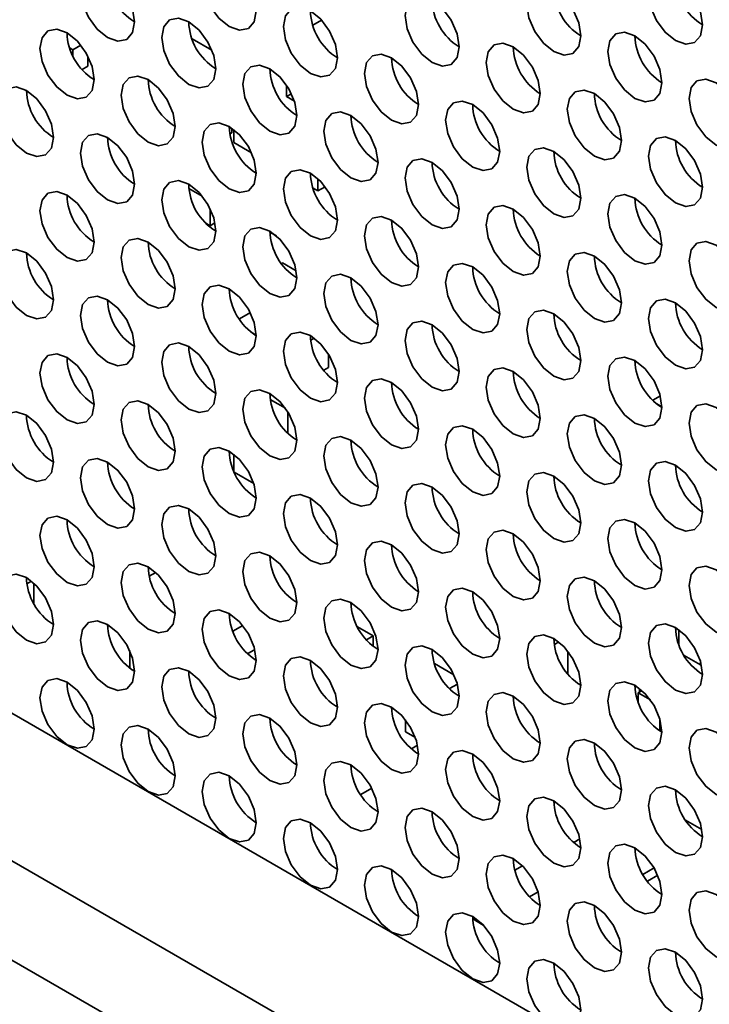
# Model space of a CAD drawing. Header units: millimetres. Extents: x 1 to 1119, y -1 to 863.
# Tile 174 of 211: x 889 to 895, y 706 to 715. Entities that reach past the tile are written whole.
import ezdxf

# ---------------------------------------------------------------- set-up
doc = ezdxf.new("R2010")
doc.units = ezdxf.units.MM

msp = doc.modelspace()

# ---------------------------------------------------------------- linework, layer by layer
at = {"color": 7, "linetype": 'Continuous', "lineweight": 35}
for p, q in [((796.09, 762.4924), (979.4268, 656.6543)), ((891.9104, 714.7766), (891.8342, 714.7326)), ((890.7817, 714.6137), (890.9541, 714.5142)), ((889.715, 714.5355), (889.7438, 714.5189)), ((889.7438, 714.5189), (889.8124, 714.5585)), ((889.7438, 714.5189), (889.7438, 714.4659)), ((889.8734, 714.4629), (889.8734, 714.376)), ((889.8734, 714.376), (889.8228, 714.3468)), ((890.988, 714.3664), (890.977, 714.3601)), ((891.6058, 714.2104), (891.6058, 714.1108)), ((891.6484, 714.1354), (891.6058, 714.1108)), ((891.6058, 714.1108), (891.6737, 714.0716)), ((891.1285, 713.7943), (891.1122, 713.7849)), ((891.1285, 713.8357), (891.1285, 713.7943)), ((891.1462, 713.7093), (891.1462, 713.8227)), ((891.3, 713.6205), (891.1462, 713.7093)), ((891.8769, 713.3948), (891.8769, 713.2875)), ((890.7546, 713.3093), (890.8694, 713.2431)), ((891.8769, 713.2875), (891.8363, 713.3109)), ((891.9409, 713.3245), (891.8769, 713.2875)), ((890.94, 713.131), (890.94, 712.9846)), ((890.94, 712.9846), (890.9024, 713.0063)), ((890.9812, 713.0084), (890.94, 712.9846)), ((891.5182, 712.8957), (891.4598, 712.9294)), ((889.3423, 712.6957), (889.3431, 712.6952)), ((889.3431, 712.6952), (889.3424, 712.6948)), ((889.3431, 712.6952), (889.3431, 712.6904)), ((891.5705, 712.6614), (891.561, 712.6559)), ((891.5705, 712.6614), (891.6897, 712.5926)), ((891.2897, 712.2271), (891.1939, 712.1718)), ((891.2962, 712.0577), (891.3418, 712.0314)), ((891.8156, 711.9864), (891.8466, 712.0043)), ((891.9712, 711.865), (891.9712, 711.7496)), ((891.9712, 711.7496), (891.9289, 711.7252)), ((894.7974, 711.4628), (894.8634, 711.501)), ((891.4636, 711.4711), (891.595, 711.3953)), ((894.8319, 711.4318), (894.8773, 711.4056)), ((891.6176, 711.3614), (891.6176, 711.1746)), ((891.1462, 710.8441), (891.1462, 710.992)), ((891.3202, 710.7374), (891.15, 710.8356)), ((890.4088, 709.9288), (890.4662, 709.962)), ((889.3818, 709.8869), (889.3424, 709.8641)), ((889.402, 709.8698), (889.402, 709.6938)), ((891.2228, 709.5007), (891.137, 709.4512)), ((892.2247, 709.4871), (892.3601, 709.4089)), ((895.0235, 709.336), (895.0235, 709.4634)), ((892.3017, 709.3752), (892.3601, 709.4089)), ((892.3601, 709.4089), (892.3601, 709.3198)), ((893.9385, 709.3347), (893.9393, 709.3342)), ((893.978, 709.3566), (893.9393, 709.3342)), ((893.9393, 709.3342), (893.9393, 709.3294)), ((890.2387, 709.1291), (890.2387, 709.2805)), ((891.3294, 709.2901), (891.2662, 709.2536)), ((894.0623, 709.2692), (894.0571, 709.2662)), ((894.0571, 709.2662), (894.0699, 709.2588)), ((894.0571, 709.0767), (894.0571, 709.2662)), ((892.8942, 709.1686), (893.0636, 709.0708)), ((895.2121, 709.1574), (895.0701, 709.2394)), ((895.2121, 709.191), (895.2121, 709.1574)), ((895.2121, 709.1574), (895.2199, 709.162)), ((893.094, 708.989), (893.0253, 708.9493)), ((894.7042, 708.9322), (894.6699, 708.9124)), ((894.6699, 708.9124), (894.777, 708.8506)), ((894.6699, 708.8325), (894.6699, 708.9124)), ((894.6817, 708.951), (894.6817, 708.9192)), ((892.0483, 708.8071), (892.0321, 708.7977)), ((892.6429, 708.572), (892.6429, 708.6769)), ((894.8585, 708.6874), (894.8585, 708.5816)), ((892.7286, 708.5226), (892.6429, 708.572)), ((892.7477, 708.4556), (892.694, 708.4246)), ((892.3477, 708.0817), (892.2514, 708.0261)), ((895.0838, 707.8025), (895.2252, 707.7209)), ((894.1619, 707.6393), (894.1081, 707.6082)), ((893.6614, 707.4046), (893.5951, 707.3664)), ((894.8085, 707.3866), (894.7108, 707.3302)), ((894.75, 707.2712), (894.84, 707.3232)), ((893.7977, 707.1772), (893.7239, 707.1346)), ((893.2282, 706.9414), (893.3203, 706.8882))]:
    msp.add_line(p, q, dxfattribs=at)
at = {"color": 8, "linetype": 'Continuous', "lineweight": 35}
for p, q in [((794.9693, 761.8528), (978.3502, 655.9892)), ((794.6815, 761.1507), (978.0271, 655.3075))]:
    msp.add_line(p, q, dxfattribs=at)
at = {"color": 7, "linetype": 'Continuous', "lineweight": 35, "flags": 128}
for points in [[(891.3418, 714.8569), (891.3239, 714.9714), (891.2728, 715.0892), (891.1963, 715.1924), (891.1061, 715.2652), (891.0159, 715.2965), (890.9395, 715.2816), (890.8884, 715.2228), (890.8704, 715.129), (890.8884, 715.0145), (890.9395, 714.8967), (891.0159, 714.7936), (891.1061, 714.7208), (891.1963, 714.6894), (891.2728, 714.7043), (891.3239, 714.7631), (891.3418, 714.8569)], [(890.2812, 714.7615), (890.2632, 714.8761), (890.2121, 714.9939), (890.1357, 715.097), (890.0455, 715.1698), (889.9553, 715.2011), (889.8788, 715.1863), (889.8277, 715.1275), (889.8098, 715.0337), (889.8277, 714.9192), (889.8788, 714.8014), (889.9553, 714.6982), (890.0455, 714.6254), (890.1357, 714.5941), (890.2121, 714.6089), (890.2632, 714.6677), (890.2812, 714.7615)], [(895.2309, 714.7348), (895.213, 714.8493), (895.1619, 714.9671), (895.0854, 715.0702), (894.9952, 715.143), (894.905, 715.1744), (894.8285, 715.1595), (894.7775, 715.1007), (894.7595, 715.0069), (894.7775, 714.8924), (894.8285, 714.7746), (894.905, 714.6715), (894.9952, 714.5987), (895.0854, 714.5673), (895.1619, 714.5822), (895.213, 714.641), (895.2309, 714.7348)], [(894.1703, 714.6394), (894.1523, 714.7539), (894.1012, 714.8717), (894.0248, 714.9749), (893.9346, 715.0477), (893.8444, 715.079), (893.7679, 715.0642), (893.7168, 715.0054), (893.6988, 714.9116), (893.7168, 714.797), (893.7679, 714.6792), (893.8444, 714.5761), (893.9346, 714.5033), (894.0248, 714.472), (894.1012, 714.4868), (894.1523, 714.5456), (894.1703, 714.6394)], [(893.1096, 714.5441), (893.0917, 714.6586), (893.0406, 714.7764), (892.9641, 714.8795), (892.8739, 714.9523), (892.7837, 714.9837), (892.7072, 714.9688), (892.6561, 714.91), (892.6382, 714.8162), (892.6561, 714.7017), (892.7072, 714.5839), (892.7837, 714.4807), (892.8739, 714.408), (892.9641, 714.3766), (893.0406, 714.3915), (893.0917, 714.4503), (893.1096, 714.5441)], [(892.0489, 714.4487), (892.031, 714.5632), (891.9799, 714.681), (891.9034, 714.7842), (891.8132, 714.8569), (891.723, 714.8883), (891.6466, 714.8734), (891.5955, 714.8146), (891.5775, 714.7208), (891.5955, 714.6063), (891.6466, 714.4885), (891.723, 714.3854), (891.8132, 714.3126), (891.9034, 714.2812), (891.9799, 714.2961), (892.031, 714.3549), (892.0489, 714.4487)], [(890.9883, 714.3533), (890.9703, 714.4679), (890.9192, 714.5856), (890.8428, 714.6888), (890.7526, 714.7616), (890.6624, 714.7929), (890.5859, 714.7781), (890.5348, 714.7193), (890.5169, 714.6255), (890.5348, 714.511), (890.5859, 714.3932), (890.6624, 714.29), (890.7526, 714.2172), (890.8428, 714.1859), (890.9192, 714.2007), (890.9703, 714.2595), (890.9883, 714.3533)], [(889.9276, 714.258), (889.9097, 714.3725), (889.8586, 714.4903), (889.7821, 714.5934), (889.6919, 714.6662), (889.6017, 714.6976), (889.5252, 714.6827), (889.4742, 714.6239), (889.4562, 714.5301), (889.4742, 714.4156), (889.5252, 714.2978), (889.6017, 714.1946), (889.6919, 714.1219), (889.7821, 714.0905), (889.8586, 714.1054), (889.9097, 714.1642), (889.9276, 714.258)], [(894.8774, 714.2312), (894.8594, 714.3457), (894.8083, 714.4635), (894.7319, 714.5667), (894.6417, 714.6395), (894.5515, 714.6708), (894.475, 714.656), (894.4239, 714.5972), (894.406, 714.5034), (894.4239, 714.3888), (894.475, 714.271), (894.5515, 714.1679), (894.6417, 714.0951), (894.7319, 714.0638), (894.8083, 714.0786), (894.8594, 714.1374), (894.8774, 714.2312)], [(893.8167, 714.1359), (893.7988, 714.2504), (893.7477, 714.3682), (893.6712, 714.4713), (893.581, 714.5441), (893.4908, 714.5755), (893.4143, 714.5606), (893.3632, 714.5018), (893.3453, 714.408), (893.3632, 714.2935), (893.4143, 714.1757), (893.4908, 714.0725), (893.581, 713.9997), (893.6712, 713.9684), (893.7477, 713.9832), (893.7988, 714.0421), (893.8167, 714.1359)], [(892.756, 714.0405), (892.7381, 714.155), (892.687, 714.2728), (892.6105, 714.376), (892.5203, 714.4487), (892.4301, 714.4801), (892.3537, 714.4652), (892.3026, 714.4064), (892.2846, 714.3126), (892.3026, 714.1981), (892.3537, 714.0803), (892.4301, 713.9772), (892.5203, 713.9044), (892.6105, 713.873), (892.687, 713.8879), (892.7381, 713.9467), (892.756, 714.0405)], [(891.6954, 713.9451), (891.6774, 714.0597), (891.6263, 714.1774), (891.5499, 714.2806), (891.4597, 714.3534), (891.3695, 714.3847), (891.293, 714.3699), (891.2419, 714.3111), (891.224, 714.2173), (891.2419, 714.1028), (891.293, 713.985), (891.3695, 713.8818), (891.4597, 713.809), (891.5499, 713.7777), (891.6263, 713.7925), (891.6774, 713.8513), (891.6954, 713.9451)], [(890.6347, 713.8498), (890.6168, 713.9643), (890.5657, 714.0821), (890.4892, 714.1852), (890.399, 714.258), (890.3088, 714.2894), (890.2324, 714.2745), (890.1813, 714.2157), (890.1633, 714.1219), (890.1813, 714.0074), (890.2324, 713.8896), (890.3088, 713.7864), (890.399, 713.7137), (890.4892, 713.6823), (890.5657, 713.6972), (890.6168, 713.756), (890.6347, 713.8498)], [(895.5845, 713.823), (895.5665, 713.9375), (895.5154, 714.0553), (895.439, 714.1585), (895.3488, 714.2313), (895.2586, 714.2626), (895.1821, 714.2478), (895.131, 714.189), (895.1131, 714.0951), (895.131, 713.9806), (895.1821, 713.8628), (895.2586, 713.7597), (895.3488, 713.6869), (895.439, 713.6555), (895.5154, 713.6704), (895.5665, 713.7292), (895.5845, 713.823)], [(889.5741, 713.7544), (889.5561, 713.8689), (889.505, 713.9867), (889.4286, 714.0899), (889.3384, 714.1627), (889.2482, 714.194), (889.1717, 714.1791), (889.1206, 714.1203), (889.1027, 714.0265), (889.1206, 713.912), (889.1717, 713.7942), (889.2482, 713.6911), (889.3384, 713.6183), (889.4286, 713.5869), (889.505, 713.6018), (889.5561, 713.6606), (889.5741, 713.7544)], [(894.5238, 713.7277), (894.5059, 713.8422), (894.4548, 713.96), (894.3783, 714.0631), (894.2881, 714.1359), (894.1979, 714.1673), (894.1214, 714.1524), (894.0703, 714.0936), (894.0524, 713.9998), (894.0703, 713.8853), (894.1214, 713.7675), (894.1979, 713.6643), (894.2881, 713.5915), (894.3783, 713.5602), (894.4548, 713.575), (894.5059, 713.6339), (894.5238, 713.7277)], [(893.4631, 713.6323), (893.4452, 713.7468), (893.3941, 713.8646), (893.3176, 713.9678), (893.2274, 714.0405), (893.1372, 714.0719), (893.0608, 714.057), (893.0097, 713.9982), (892.9917, 713.9044), (893.0097, 713.7899), (893.0608, 713.6721), (893.1372, 713.569), (893.2274, 713.4962), (893.3176, 713.4648), (893.3941, 713.4797), (893.4452, 713.5385), (893.4631, 713.6323)], [(892.4025, 713.5369), (892.3845, 713.6514), (892.3335, 713.7692), (892.257, 713.8724), (892.1668, 713.9452), (892.0766, 713.9765), (892.0001, 713.9617), (891.949, 713.9029), (891.9311, 713.8091), (891.949, 713.6945), (892.0001, 713.5767), (892.0766, 713.4736), (892.1668, 713.4008), (892.257, 713.3695), (892.3335, 713.3843), (892.3845, 713.4431), (892.4025, 713.5369)], [(891.3418, 713.4416), (891.3239, 713.5561), (891.2728, 713.6739), (891.1963, 713.777), (891.1061, 713.8498), (891.0159, 713.8812), (890.9395, 713.8663), (890.8884, 713.8075), (890.8704, 713.7137), (890.8884, 713.5992), (890.9395, 713.4814), (891.0159, 713.3782), (891.1061, 713.3055), (891.1963, 713.2741), (891.2728, 713.289), (891.3239, 713.3478), (891.3418, 713.4416)], [(890.2812, 713.3462), (890.2632, 713.4607), (890.2121, 713.5785), (890.1357, 713.6817), (890.0455, 713.7544), (889.9553, 713.7858), (889.8788, 713.7709), (889.8277, 713.7121), (889.8098, 713.6183), (889.8277, 713.5038), (889.8788, 713.386), (889.9553, 713.2829), (890.0455, 713.2101), (890.1357, 713.1787), (890.2121, 713.1936), (890.2632, 713.2524), (890.2812, 713.3462)], [(895.2309, 713.3194), (895.213, 713.434), (895.1619, 713.5518), (895.0854, 713.6549), (894.9952, 713.7277), (894.905, 713.759), (894.8285, 713.7442), (894.7775, 713.6854), (894.7595, 713.5916), (894.7775, 713.4771), (894.8285, 713.3593), (894.905, 713.2561), (894.9952, 713.1833), (895.0854, 713.152), (895.1619, 713.1668), (895.213, 713.2256), (895.2309, 713.3194)], [(894.1703, 713.2241), (894.1523, 713.3386), (894.1012, 713.4564), (894.0248, 713.5595), (893.9346, 713.6323), (893.8444, 713.6637), (893.7679, 713.6488), (893.7168, 713.59), (893.6988, 713.4962), (893.7168, 713.3817), (893.7679, 713.2639), (893.8444, 713.1608), (893.9346, 713.088), (894.0248, 713.0566), (894.1012, 713.0715), (894.1523, 713.1303), (894.1703, 713.2241)], [(893.1096, 713.1287), (893.0917, 713.2432), (893.0406, 713.361), (892.9641, 713.4642), (892.8739, 713.537), (892.7837, 713.5683), (892.7072, 713.5535), (892.6561, 713.4947), (892.6382, 713.4009), (892.6561, 713.2863), (892.7072, 713.1685), (892.7837, 713.0654), (892.8739, 712.9926), (892.9641, 712.9613), (893.0406, 712.9761), (893.0917, 713.0349), (893.1096, 713.1287)], [(892.0489, 713.0334), (892.031, 713.1479), (891.9799, 713.2657), (891.9034, 713.3688), (891.8132, 713.4416), (891.723, 713.473), (891.6466, 713.4581), (891.5955, 713.3993), (891.5775, 713.3055), (891.5955, 713.191), (891.6466, 713.0732), (891.723, 712.97), (891.8132, 712.8972), (891.9034, 712.8659), (891.9799, 712.8808), (892.031, 712.9396), (892.0489, 713.0334)], [(890.9883, 712.938), (890.9703, 713.0525), (890.9192, 713.1703), (890.8428, 713.2735), (890.7526, 713.3462), (890.6624, 713.3776), (890.5859, 713.3627), (890.5348, 713.3039), (890.5169, 713.2101), (890.5348, 713.0956), (890.5859, 712.9778), (890.6624, 712.8747), (890.7526, 712.8019), (890.8428, 712.7705), (890.9192, 712.7854), (890.9703, 712.8442), (890.9883, 712.938)], [(889.9276, 712.8426), (889.9097, 712.9572), (889.8586, 713.075), (889.7821, 713.1781), (889.6919, 713.2509), (889.6017, 713.2822), (889.5252, 713.2674), (889.4742, 713.2086), (889.4562, 713.1148), (889.4742, 713.0003), (889.5252, 712.8825), (889.6017, 712.7793), (889.6919, 712.7065), (889.7821, 712.6752), (889.8586, 712.69), (889.9097, 712.7488), (889.9276, 712.8426)], [(894.8774, 712.8159), (894.8594, 712.9304), (894.8083, 713.0482), (894.7319, 713.1513), (894.6417, 713.2241), (894.5515, 713.2555), (894.475, 713.2406), (894.4239, 713.1818), (894.406, 713.088), (894.4239, 712.9735), (894.475, 712.8557), (894.5515, 712.7526), (894.6417, 712.6798), (894.7319, 712.6484), (894.8083, 712.6633), (894.8594, 712.7221), (894.8774, 712.8159)], [(893.8167, 712.7205), (893.7988, 712.835), (893.7477, 712.9528), (893.6712, 713.056), (893.581, 713.1288), (893.4908, 713.1601), (893.4143, 713.1453), (893.3632, 713.0865), (893.3453, 712.9927), (893.3632, 712.8781), (893.4143, 712.7603), (893.4908, 712.6572), (893.581, 712.5844), (893.6712, 712.5531), (893.7477, 712.5679), (893.7988, 712.6267), (893.8167, 712.7205)], [(892.756, 712.6252), (892.7381, 712.7397), (892.687, 712.8575), (892.6105, 712.9606), (892.5203, 713.0334), (892.4301, 713.0648), (892.3537, 713.0499), (892.3026, 712.9911), (892.2846, 712.8973), (892.3026, 712.7828), (892.3537, 712.665), (892.4301, 712.5618), (892.5203, 712.489), (892.6105, 712.4577), (892.687, 712.4726), (892.7381, 712.5314), (892.756, 712.6252)], [(891.6954, 712.5298), (891.6774, 712.6443), (891.6263, 712.7621), (891.5499, 712.8653), (891.4597, 712.938), (891.3695, 712.9694), (891.293, 712.9545), (891.2419, 712.8957), (891.224, 712.8019), (891.2419, 712.6874), (891.293, 712.5696), (891.3695, 712.4665), (891.4597, 712.3937), (891.5499, 712.3623), (891.6263, 712.3772), (891.6774, 712.436), (891.6954, 712.5298)], [(890.6347, 712.4344), (890.6168, 712.5489), (890.5657, 712.6667), (890.4892, 712.7699), (890.399, 712.8427), (890.3088, 712.874), (890.2324, 712.8592), (890.1813, 712.8004), (890.1633, 712.7066), (890.1813, 712.5921), (890.2324, 712.4743), (890.3088, 712.3711), (890.399, 712.2983), (890.4892, 712.267), (890.5657, 712.2818), (890.6168, 712.3406), (890.6347, 712.4344)], [(895.5845, 712.4077), (895.5665, 712.5222), (895.5154, 712.64), (895.439, 712.7431), (895.3488, 712.8159), (895.2586, 712.8473), (895.1821, 712.8324), (895.131, 712.7736), (895.1131, 712.6798), (895.131, 712.5653), (895.1821, 712.4475), (895.2586, 712.3444), (895.3488, 712.2716), (895.439, 712.2402), (895.5154, 712.2551), (895.5665, 712.3139), (895.5845, 712.4077)], [(889.5741, 712.3391), (889.5561, 712.4536), (889.505, 712.5714), (889.4286, 712.6745), (889.3384, 712.7473), (889.2482, 712.7787), (889.1717, 712.7638), (889.1206, 712.705), (889.1027, 712.6112), (889.1206, 712.4967), (889.1717, 712.3789), (889.2482, 712.2758), (889.3384, 712.203), (889.4286, 712.1716), (889.505, 712.1865), (889.5561, 712.2453), (889.5741, 712.3391)], [(894.5238, 712.3123), (894.5059, 712.4268), (894.4548, 712.5446), (894.3783, 712.6478), (894.2881, 712.7206), (894.1979, 712.7519), (894.1214, 712.7371), (894.0703, 712.6783), (894.0524, 712.5845), (894.0703, 712.4699), (894.1214, 712.3521), (894.1979, 712.249), (894.2881, 712.1762), (894.3783, 712.1449), (894.4548, 712.1597), (894.5059, 712.2185), (894.5238, 712.3123)], [(893.4631, 712.217), (893.4452, 712.3315), (893.3941, 712.4493), (893.3176, 712.5524), (893.2274, 712.6252), (893.1372, 712.6566), (893.0608, 712.6417), (893.0097, 712.5829), (892.9917, 712.4891), (893.0097, 712.3746), (893.0608, 712.2568), (893.1372, 712.1536), (893.2274, 712.0808), (893.3176, 712.0495), (893.3941, 712.0643), (893.4452, 712.1232), (893.4631, 712.217)], [(892.4025, 712.1216), (892.3845, 712.2361), (892.3335, 712.3539), (892.257, 712.457), (892.1668, 712.5298), (892.0766, 712.5612), (892.0001, 712.5463), (891.949, 712.4875), (891.9311, 712.3937), (891.949, 712.2792), (892.0001, 712.1614), (892.0766, 712.0583), (892.1668, 711.9855), (892.257, 711.9541), (892.3335, 711.969), (892.3845, 712.0278), (892.4025, 712.1216)], [(891.3418, 712.0262), (891.3239, 712.1407), (891.2728, 712.2585), (891.1963, 712.3617), (891.1061, 712.4345), (891.0159, 712.4658), (890.9395, 712.451), (890.8884, 712.3922), (890.8704, 712.2984), (890.8884, 712.1839), (890.9395, 712.0661), (891.0159, 711.9629), (891.1061, 711.8901), (891.1963, 711.8588), (891.2728, 711.8736), (891.3239, 711.9324), (891.3418, 712.0262)], [(890.2812, 711.9309), (890.2632, 712.0454), (890.2121, 712.1632), (890.1357, 712.2663), (890.0455, 712.3391), (889.9553, 712.3705), (889.8788, 712.3556), (889.8277, 712.2968), (889.8098, 712.203), (889.8277, 712.0885), (889.8788, 711.9707), (889.9553, 711.8675), (890.0455, 711.7948), (890.1357, 711.7634), (890.2121, 711.7783), (890.2632, 711.8371), (890.2812, 711.9309)], [(895.2309, 711.9041), (895.213, 712.0186), (895.1619, 712.1364), (895.0854, 712.2396), (894.9952, 712.3124), (894.905, 712.3437), (894.8285, 712.3289), (894.7775, 712.2701), (894.7595, 712.1762), (894.7775, 712.0617), (894.8285, 711.9439), (894.905, 711.8408), (894.9952, 711.768), (895.0854, 711.7367), (895.1619, 711.7515), (895.213, 711.8103), (895.2309, 711.9041)], [(894.1703, 711.8087), (894.1523, 711.9233), (894.1012, 712.0411), (894.0248, 712.1442), (893.9346, 712.217), (893.8444, 712.2484), (893.7679, 712.2335), (893.7168, 712.1747), (893.6988, 712.0809), (893.7168, 711.9664), (893.7679, 711.8486), (893.8444, 711.7454), (893.9346, 711.6726), (894.0248, 711.6413), (894.1012, 711.6561), (894.1523, 711.715), (894.1703, 711.8087)], [(893.1096, 711.7134), (893.0917, 711.8279), (893.0406, 711.9457), (892.9641, 712.0488), (892.8739, 712.1216), (892.7837, 712.153), (892.7072, 712.1381), (892.6561, 712.0793), (892.6382, 711.9855), (892.6561, 711.871), (892.7072, 711.7532), (892.7837, 711.6501), (892.8739, 711.5773), (892.9641, 711.5459), (893.0406, 711.5608), (893.0917, 711.6196), (893.1096, 711.7134)], [(892.0489, 711.618), (892.031, 711.7325), (891.9799, 711.8503), (891.9034, 711.9535), (891.8132, 712.0263), (891.723, 712.0576), (891.6466, 712.0428), (891.5955, 711.984), (891.5775, 711.8902), (891.5955, 711.7756), (891.6466, 711.6578), (891.723, 711.5547), (891.8132, 711.4819), (891.9034, 711.4506), (891.9799, 711.4654), (892.031, 711.5242), (892.0489, 711.618)], [(890.9883, 711.5227), (890.9703, 711.6372), (890.9192, 711.755), (890.8428, 711.8581), (890.7526, 711.9309), (890.6624, 711.9623), (890.5859, 711.9474), (890.5348, 711.8886), (890.5169, 711.7948), (890.5348, 711.6803), (890.5859, 711.5625), (890.6624, 711.4593), (890.7526, 711.3865), (890.8428, 711.3552), (890.9192, 711.3701), (890.9703, 711.4289), (890.9883, 711.5227)], [(889.9276, 711.4273), (889.9097, 711.5418), (889.8586, 711.6596), (889.7821, 711.7628), (889.6919, 711.8355), (889.6017, 711.8669), (889.5252, 711.852), (889.4742, 711.7932), (889.4562, 711.6994), (889.4742, 711.5849), (889.5252, 711.4671), (889.6017, 711.364), (889.6919, 711.2912), (889.7821, 711.2598), (889.8586, 711.2747), (889.9097, 711.3335), (889.9276, 711.4273)], [(894.8774, 711.4005), (894.8594, 711.5151), (894.8083, 711.6329), (894.7319, 711.736), (894.6417, 711.8088), (894.5515, 711.8401), (894.475, 711.8253), (894.4239, 711.7665), (894.406, 711.6727), (894.4239, 711.5582), (894.475, 711.4404), (894.5515, 711.3372), (894.6417, 711.2644), (894.7319, 711.2331), (894.8083, 711.2479), (894.8594, 711.3067), (894.8774, 711.4005)], [(893.8167, 711.3052), (893.7988, 711.4197), (893.7477, 711.5375), (893.6712, 711.6406), (893.581, 711.7134), (893.4908, 711.7448), (893.4143, 711.7299), (893.3632, 711.6711), (893.3453, 711.5773), (893.3632, 711.4628), (893.4143, 711.345), (893.4908, 711.2419), (893.581, 711.1691), (893.6712, 711.1377), (893.7477, 711.1526), (893.7988, 711.2114), (893.8167, 711.3052)], [(892.756, 711.2098), (892.7381, 711.3243), (892.687, 711.4421), (892.6105, 711.5453), (892.5203, 711.6181), (892.4301, 711.6494), (892.3537, 711.6346), (892.3026, 711.5758), (892.2846, 711.482), (892.3026, 711.3674), (892.3537, 711.2496), (892.4301, 711.1465), (892.5203, 711.0737), (892.6105, 711.0424), (892.687, 711.0572), (892.7381, 711.116), (892.756, 711.2098)], [(891.6954, 711.1145), (891.6774, 711.229), (891.6263, 711.3468), (891.5499, 711.4499), (891.4597, 711.5227), (891.3695, 711.5541), (891.293, 711.5392), (891.2419, 711.4804), (891.224, 711.3866), (891.2419, 711.2721), (891.293, 711.1543), (891.3695, 711.0511), (891.4597, 710.9783), (891.5499, 710.947), (891.6263, 710.9618), (891.6774, 711.0207), (891.6954, 711.1145)], [(890.6347, 711.0191), (890.6168, 711.1336), (890.5657, 711.2514), (890.4892, 711.3546), (890.399, 711.4273), (890.3088, 711.4587), (890.2324, 711.4438), (890.1813, 711.385), (890.1633, 711.2912), (890.1813, 711.1767), (890.2324, 711.0589), (890.3088, 710.9558), (890.399, 710.883), (890.4892, 710.8516), (890.5657, 710.8665), (890.6168, 710.9253), (890.6347, 711.0191)], [(895.5845, 710.9923), (895.5665, 711.1069), (895.5154, 711.2247), (895.439, 711.3278), (895.3488, 711.4006), (895.2586, 711.4319), (895.1821, 711.4171), (895.131, 711.3583), (895.1131, 711.2645), (895.131, 711.15), (895.1821, 711.0322), (895.2586, 710.929), (895.3488, 710.8562), (895.439, 710.8249), (895.5154, 710.8397), (895.5665, 710.8985), (895.5845, 710.9923)], [(889.5741, 710.9237), (889.5561, 711.0382), (889.505, 711.156), (889.4286, 711.2592), (889.3384, 711.332), (889.2482, 711.3633), (889.1717, 711.3485), (889.1206, 711.2897), (889.1027, 711.1959), (889.1206, 711.0814), (889.1717, 710.9636), (889.2482, 710.8604), (889.3384, 710.7876), (889.4286, 710.7563), (889.505, 710.7711), (889.5561, 710.8299), (889.5741, 710.9237)], [(894.5238, 710.897), (894.5059, 711.0115), (894.4548, 711.1293), (894.3783, 711.2324), (894.2881, 711.3052), (894.1979, 711.3366), (894.1214, 711.3217), (894.0703, 711.2629), (894.0524, 711.1691), (894.0703, 711.0546), (894.1214, 710.9368), (894.1979, 710.8337), (894.2881, 710.7609), (894.3783, 710.7295), (894.4548, 710.7444), (894.5059, 710.8032), (894.5238, 710.897)], [(893.4631, 710.8016), (893.4452, 710.9161), (893.3941, 711.0339), (893.3176, 711.1371), (893.2274, 711.2099), (893.1372, 711.2412), (893.0608, 711.2264), (893.0097, 711.1676), (892.9917, 711.0737), (893.0097, 710.9592), (893.0608, 710.8414), (893.1372, 710.7383), (893.2274, 710.6655), (893.3176, 710.6342), (893.3941, 710.649), (893.4452, 710.7078), (893.4631, 710.8016)], [(892.4025, 710.7063), (892.3845, 710.8208), (892.3335, 710.9386), (892.257, 711.0417), (892.1668, 711.1145), (892.0766, 711.1459), (892.0001, 711.131), (891.949, 711.0722), (891.9311, 710.9784), (891.949, 710.8639), (892.0001, 710.7461), (892.0766, 710.6429), (892.1668, 710.5701), (892.257, 710.5388), (892.3335, 710.5536), (892.3845, 710.6125), (892.4025, 710.7063)], [(891.3418, 710.6109), (891.3239, 710.7254), (891.2728, 710.8432), (891.1963, 710.9464), (891.1061, 711.0191), (891.0159, 711.0505), (890.9395, 711.0356), (890.8884, 710.9768), (890.8704, 710.883), (890.8884, 710.7685), (890.9395, 710.6507), (891.0159, 710.5476), (891.1061, 710.4748), (891.1963, 710.4434), (891.2728, 710.4583), (891.3239, 710.5171), (891.3418, 710.6109)], [(890.2812, 710.5155), (890.2632, 710.63), (890.2121, 710.7478), (890.1357, 710.851), (890.0455, 710.9238), (889.9553, 710.9551), (889.8788, 710.9403), (889.8277, 710.8815), (889.8098, 710.7877), (889.8277, 710.6731), (889.8788, 710.5553), (889.9553, 710.4522), (890.0455, 710.3794), (890.1357, 710.3481), (890.2121, 710.3629), (890.2632, 710.4217), (890.2812, 710.5155)], [(895.2309, 710.4888), (895.213, 710.6033), (895.1619, 710.7211), (895.0854, 710.8242), (894.9952, 710.897), (894.905, 710.9284), (894.8285, 710.9135), (894.7775, 710.8547), (894.7595, 710.7609), (894.7775, 710.6464), (894.8285, 710.5286), (894.905, 710.4255), (894.9952, 710.3527), (895.0854, 710.3213), (895.1619, 710.3362), (895.213, 710.395), (895.2309, 710.4888)], [(894.1703, 710.3934), (894.1523, 710.5079), (894.1012, 710.6257), (894.0248, 710.7289), (893.9346, 710.8017), (893.8444, 710.833), (893.7679, 710.8182), (893.7168, 710.7593), (893.6988, 710.6655), (893.7168, 710.551), (893.7679, 710.4332), (893.8444, 710.3301), (893.9346, 710.2573), (894.0248, 710.2259), (894.1012, 710.2408), (894.1523, 710.2996), (894.1703, 710.3934)], [(893.1096, 710.2981), (893.0917, 710.4126), (893.0406, 710.5304), (892.9641, 710.6335), (892.8739, 710.7063), (892.7837, 710.7376), (892.7072, 710.7228), (892.6561, 710.664), (892.6382, 710.5702), (892.6561, 710.4557), (892.7072, 710.3379), (892.7837, 710.2347), (892.8739, 710.1619), (892.9641, 710.1306), (893.0406, 710.1454), (893.0917, 710.2042), (893.1096, 710.2981)], [(892.0489, 710.2027), (892.031, 710.3172), (891.9799, 710.435), (891.9034, 710.5381), (891.8132, 710.6109), (891.723, 710.6423), (891.6466, 710.6274), (891.5955, 710.5686), (891.5775, 710.4748), (891.5955, 710.3603), (891.6466, 710.2425), (891.723, 710.1394), (891.8132, 710.0666), (891.9034, 710.0352), (891.9799, 710.0501), (892.031, 710.1089), (892.0489, 710.2027)], [(890.9883, 710.1073), (890.9703, 710.2218), (890.9192, 710.3396), (890.8428, 710.4428), (890.7526, 710.5156), (890.6624, 710.5469), (890.5859, 710.5321), (890.5348, 710.4733), (890.5169, 710.3795), (890.5348, 710.2649), (890.5859, 710.1471), (890.6624, 710.044), (890.7526, 709.9712), (890.8428, 709.9399), (890.9192, 709.9547), (890.9703, 710.0135), (890.9883, 710.1073)], [(889.9276, 710.012), (889.9097, 710.1265), (889.8586, 710.2443), (889.7821, 710.3474), (889.6919, 710.4202), (889.6017, 710.4516), (889.5252, 710.4367), (889.4742, 710.3779), (889.4562, 710.2841), (889.4742, 710.1696), (889.5252, 710.0518), (889.6017, 709.9486), (889.6919, 709.8759), (889.7821, 709.8445), (889.8586, 709.8594), (889.9097, 709.9182), (889.9276, 710.012)], [(894.8774, 709.9852), (894.8594, 710.0997), (894.8083, 710.2175), (894.7319, 710.3207), (894.6417, 710.3935), (894.5515, 710.4248), (894.475, 710.41), (894.4239, 710.3511), (894.406, 710.2573), (894.4239, 710.1428), (894.475, 710.025), (894.5515, 709.9219), (894.6417, 709.8491), (894.7319, 709.8177), (894.8083, 709.8326), (894.8594, 709.8914), (894.8774, 709.9852)], [(893.8167, 709.8898), (893.7988, 710.0044), (893.7477, 710.1222), (893.6712, 710.2253), (893.581, 710.2981), (893.4908, 710.3294), (893.4143, 710.3146), (893.3632, 710.2558), (893.3453, 710.162), (893.3632, 710.0475), (893.4143, 709.9297), (893.4908, 709.8265), (893.581, 709.7537), (893.6712, 709.7224), (893.7477, 709.7372), (893.7988, 709.796), (893.8167, 709.8898)], [(892.756, 709.7945), (892.7381, 709.909), (892.687, 710.0268), (892.6105, 710.1299), (892.5203, 710.2027), (892.4301, 710.2341), (892.3537, 710.2192), (892.3026, 710.1604), (892.2846, 710.0666), (892.3026, 709.9521), (892.3537, 709.8343), (892.4301, 709.7312), (892.5203, 709.6584), (892.6105, 709.627), (892.687, 709.6419), (892.7381, 709.7007), (892.756, 709.7945)], [(891.6954, 709.6991), (891.6774, 709.8136), (891.6263, 709.9314), (891.5499, 710.0346), (891.4597, 710.1074), (891.3695, 710.1387), (891.293, 710.1239), (891.2419, 710.0651), (891.224, 709.9713), (891.2419, 709.8567), (891.293, 709.7389), (891.3695, 709.6358), (891.4597, 709.563), (891.5499, 709.5317), (891.6263, 709.5465), (891.6774, 709.6053), (891.6954, 709.6991)], [(890.6347, 709.6038), (890.6168, 709.7183), (890.5657, 709.8361), (890.4892, 709.9392), (890.399, 710.012), (890.3088, 710.0434), (890.2324, 710.0285), (890.1813, 709.9697), (890.1633, 709.8759), (890.1813, 709.7614), (890.2324, 709.6436), (890.3088, 709.5404), (890.399, 709.4676), (890.4892, 709.4363), (890.5657, 709.4511), (890.6168, 709.51), (890.6347, 709.6038)], [(895.5845, 709.577), (895.5665, 709.6915), (895.5154, 709.8093), (895.439, 709.9125), (895.3488, 709.9853), (895.2586, 710.0166), (895.1821, 710.0017), (895.131, 709.9429), (895.1131, 709.8491), (895.131, 709.7346), (895.1821, 709.6168), (895.2586, 709.5137), (895.3488, 709.4409), (895.439, 709.4095), (895.5154, 709.4244), (895.5665, 709.4832), (895.5845, 709.577)], [(889.5741, 709.5084), (889.5561, 709.6229), (889.505, 709.7407), (889.4286, 709.8439), (889.3384, 709.9166), (889.2482, 709.948), (889.1717, 709.9331), (889.1206, 709.8743), (889.1027, 709.7805), (889.1206, 709.666), (889.1717, 709.5482), (889.2482, 709.4451), (889.3384, 709.3723), (889.4286, 709.3409), (889.505, 709.3558), (889.5561, 709.4146), (889.5741, 709.5084)], [(894.5238, 709.4816), (894.5059, 709.5962), (894.4548, 709.714), (894.3783, 709.8171), (894.2881, 709.8899), (894.1979, 709.9212), (894.1214, 709.9064), (894.0703, 709.8476), (894.0524, 709.7538), (894.0703, 709.6393), (894.1214, 709.5215), (894.1979, 709.4183), (894.2881, 709.3455), (894.3783, 709.3142), (894.4548, 709.329), (894.5059, 709.3878), (894.5238, 709.4816)], [(893.4631, 709.3863), (893.4452, 709.5008), (893.3941, 709.6186), (893.3176, 709.7217), (893.2274, 709.7945), (893.1372, 709.8259), (893.0608, 709.811), (893.0097, 709.7522), (892.9917, 709.6584), (893.0097, 709.5439), (893.0608, 709.4261), (893.1372, 709.323), (893.2274, 709.2502), (893.3176, 709.2188), (893.3941, 709.2337), (893.4452, 709.2925), (893.4631, 709.3863)], [(892.4025, 709.2909), (892.3845, 709.4054), (892.3335, 709.5232), (892.257, 709.6264), (892.1668, 709.6992), (892.0766, 709.7305), (892.0001, 709.7157), (891.949, 709.6568), (891.9311, 709.5631), (891.949, 709.4485), (892.0001, 709.3307), (892.0766, 709.2276), (892.1668, 709.1548), (892.257, 709.1235), (892.3335, 709.1383), (892.3845, 709.1971), (892.4025, 709.2909)], [(891.3418, 709.1956), (891.3239, 709.3101), (891.2728, 709.4279), (891.1963, 709.531), (891.1061, 709.6038), (891.0159, 709.6352), (890.9395, 709.6203), (890.8884, 709.5615), (890.8704, 709.4677), (890.8884, 709.3532), (890.9395, 709.2354), (891.0159, 709.1322), (891.1061, 709.0594), (891.1963, 709.0281), (891.2728, 709.0429), (891.3239, 709.1018), (891.3418, 709.1956)], [(890.2812, 709.1002), (890.2632, 709.2147), (890.2121, 709.3325), (890.1357, 709.4356), (890.0455, 709.5084), (889.9553, 709.5398), (889.8788, 709.5249), (889.8277, 709.4661), (889.8098, 709.3723), (889.8277, 709.2578), (889.8788, 709.14), (889.9553, 709.0369), (890.0455, 708.9641), (890.1357, 708.9327), (890.2121, 708.9476), (890.2632, 709.0064), (890.2812, 709.1002)], [(895.2309, 709.0734), (895.213, 709.188), (895.1619, 709.3057), (895.0854, 709.4089), (894.9952, 709.4817), (894.905, 709.513), (894.8285, 709.4982), (894.7775, 709.4394), (894.7595, 709.3456), (894.7775, 709.2311), (894.8285, 709.1133), (894.905, 709.0101), (894.9952, 708.9373), (895.0854, 708.906), (895.1619, 708.9208), (895.213, 708.9796), (895.2309, 709.0734)], [(894.1703, 708.9781), (894.1523, 709.0926), (894.1012, 709.2104), (894.0248, 709.3135), (893.9346, 709.3863), (893.8444, 709.4177), (893.7679, 709.4028), (893.7168, 709.344), (893.6988, 709.2502), (893.7168, 709.1357), (893.7679, 709.0179), (893.8444, 708.9148), (893.9346, 708.842), (894.0248, 708.8106), (894.1012, 708.8255), (894.1523, 708.8843), (894.1703, 708.9781)], [(893.1096, 708.8827), (893.0917, 708.9972), (893.0406, 709.115), (892.9641, 709.2182), (892.8739, 709.291), (892.7837, 709.3223), (892.7072, 709.3075), (892.6561, 709.2486), (892.6382, 709.1548), (892.6561, 709.0403), (892.7072, 708.9225), (892.7837, 708.8194), (892.8739, 708.7466), (892.9641, 708.7152), (893.0406, 708.7301), (893.0917, 708.7889), (893.1096, 708.8827)], [(892.0489, 708.7873), (892.031, 708.9019), (891.9799, 709.0197), (891.9034, 709.1228), (891.8132, 709.1956), (891.723, 709.227), (891.6466, 709.2121), (891.5955, 709.1533), (891.5775, 709.0595), (891.5955, 708.945), (891.6466, 708.8272), (891.723, 708.724), (891.8132, 708.6512), (891.9034, 708.6199), (891.9799, 708.6347), (892.031, 708.6935), (892.0489, 708.7873)], [(890.9883, 708.692), (890.9703, 708.8065), (890.9192, 708.9243), (890.8428, 709.0274), (890.7526, 709.1002), (890.6624, 709.1316), (890.5859, 709.1167), (890.5348, 709.0579), (890.5169, 708.9641), (890.5348, 708.8496), (890.5859, 708.7318), (890.6624, 708.6287), (890.7526, 708.5559), (890.8428, 708.5245), (890.9192, 708.5394), (890.9703, 708.5982), (890.9883, 708.692)], [(889.9276, 708.5966), (889.9097, 708.7111), (889.8586, 708.8289), (889.7821, 708.9321), (889.6919, 709.0049), (889.6017, 709.0362), (889.5252, 709.0214), (889.4742, 708.9626), (889.4562, 708.8688), (889.4742, 708.7542), (889.5252, 708.6364), (889.6017, 708.5333), (889.6919, 708.4605), (889.7821, 708.4292), (889.8586, 708.444), (889.9097, 708.5028), (889.9276, 708.5966)], [(894.8774, 708.5699), (894.8594, 708.6844), (894.8083, 708.8022), (894.7319, 708.9053), (894.6417, 708.9781), (894.5515, 709.0095), (894.475, 708.9946), (894.4239, 708.9358), (894.406, 708.842), (894.4239, 708.7275), (894.475, 708.6097), (894.5515, 708.5065), (894.6417, 708.4338), (894.7319, 708.4024), (894.8083, 708.4173), (894.8594, 708.4761), (894.8774, 708.5699)], [(893.8167, 708.4745), (893.7988, 708.589), (893.7477, 708.7068), (893.6712, 708.81), (893.581, 708.8828), (893.4908, 708.9141), (893.4143, 708.8992), (893.3632, 708.8404), (893.3453, 708.7466), (893.3632, 708.6321), (893.4143, 708.5143), (893.4908, 708.4112), (893.581, 708.3384), (893.6712, 708.307), (893.7477, 708.3219), (893.7988, 708.3807), (893.8167, 708.4745)], [(892.756, 708.3791), (892.7381, 708.4937), (892.687, 708.6115), (892.6105, 708.7146), (892.5203, 708.7874), (892.4301, 708.8187), (892.3537, 708.8039), (892.3026, 708.7451), (892.2846, 708.6513), (892.3026, 708.5368), (892.3537, 708.419), (892.4301, 708.3158), (892.5203, 708.243), (892.6105, 708.2117), (892.687, 708.2265), (892.7381, 708.2853), (892.756, 708.3791)], [(891.6954, 708.2838), (891.6774, 708.3983), (891.6263, 708.5161), (891.5499, 708.6192), (891.4597, 708.692), (891.3695, 708.7234), (891.293, 708.7085), (891.2419, 708.6497), (891.224, 708.5559), (891.2419, 708.4414), (891.293, 708.3236), (891.3695, 708.2205), (891.4597, 708.1477), (891.5499, 708.1163), (891.6263, 708.1312), (891.6774, 708.19), (891.6954, 708.2838)], [(890.6347, 708.1884), (890.6168, 708.3029), (890.5657, 708.4207), (890.4892, 708.5239), (890.399, 708.5967), (890.3088, 708.628), (890.2324, 708.6132), (890.1813, 708.5544), (890.1633, 708.4606), (890.1813, 708.346), (890.2324, 708.2282), (890.3088, 708.1251), (890.399, 708.0523), (890.4892, 708.021), (890.5657, 708.0358), (890.6168, 708.0946), (890.6347, 708.1884)], [(895.5845, 708.1617), (895.5665, 708.2762), (895.5154, 708.394), (895.439, 708.4971), (895.3488, 708.5699), (895.2586, 708.6013), (895.1821, 708.5864), (895.131, 708.5276), (895.1131, 708.4338), (895.131, 708.3193), (895.1821, 708.2015), (895.2586, 708.0983), (895.3488, 708.0256), (895.439, 707.9942), (895.5154, 708.0091), (895.5665, 708.0679), (895.5845, 708.1617)], [(894.5238, 708.0663), (894.5059, 708.1808), (894.4548, 708.2986), (894.3783, 708.4018), (894.2881, 708.4746), (894.1979, 708.5059), (894.1214, 708.491), (894.0703, 708.4322), (894.0524, 708.3384), (894.0703, 708.2239), (894.1214, 708.1061), (894.1979, 708.003), (894.2881, 707.9302), (894.3783, 707.8988), (894.4548, 707.9137), (894.5059, 707.9725), (894.5238, 708.0663)], [(893.4631, 707.9709), (893.4452, 708.0855), (893.3941, 708.2033), (893.3176, 708.3064), (893.2274, 708.3792), (893.1372, 708.4105), (893.0608, 708.3957), (893.0097, 708.3369), (892.9917, 708.2431), (893.0097, 708.1286), (893.0608, 708.0108), (893.1372, 707.9076), (893.2274, 707.8348), (893.3176, 707.8035), (893.3941, 707.8183), (893.4452, 707.8771), (893.4631, 707.9709)], [(892.4025, 707.8756), (892.3845, 707.9901), (892.3335, 708.1079), (892.257, 708.211), (892.1668, 708.2838), (892.0766, 708.3152), (892.0001, 708.3003), (891.949, 708.2415), (891.9311, 708.1477), (891.949, 708.0332), (892.0001, 707.9154), (892.0766, 707.8123), (892.1668, 707.7395), (892.257, 707.7081), (892.3335, 707.723), (892.3845, 707.7818), (892.4025, 707.8756)], [(891.3418, 707.7802), (891.3239, 707.8947), (891.2728, 708.0125), (891.1963, 708.1157), (891.1061, 708.1885), (891.0159, 708.2198), (890.9395, 708.205), (890.8884, 708.1462), (890.8704, 708.0524), (890.8884, 707.9378), (890.9395, 707.82), (891.0159, 707.7169), (891.1061, 707.6441), (891.1963, 707.6128), (891.2728, 707.6276), (891.3239, 707.6864), (891.3418, 707.7802)], [(895.2309, 707.6581), (895.213, 707.7726), (895.1619, 707.8904), (895.0854, 707.9936), (894.9952, 708.0663), (894.905, 708.0977), (894.8285, 708.0828), (894.7775, 708.024), (894.7595, 707.9302), (894.7775, 707.8157), (894.8285, 707.6979), (894.905, 707.5948), (894.9952, 707.522), (895.0854, 707.4906), (895.1619, 707.5055), (895.213, 707.5643), (895.2309, 707.6581)], [(894.1703, 707.5627), (894.1523, 707.6773), (894.1012, 707.7951), (894.0248, 707.8982), (893.9346, 707.971), (893.8444, 708.0023), (893.7679, 707.9875), (893.7168, 707.9287), (893.6988, 707.8349), (893.7168, 707.7204), (893.7679, 707.6026), (893.8444, 707.4994), (893.9346, 707.4266), (894.0248, 707.3953), (894.1012, 707.4101), (894.1523, 707.4689), (894.1703, 707.5627)], [(893.1096, 707.4674), (893.0917, 707.5819), (893.0406, 707.6997), (892.9641, 707.8028), (892.8739, 707.8756), (892.7837, 707.907), (892.7072, 707.8921), (892.6561, 707.8333), (892.6382, 707.7395), (892.6561, 707.625), (892.7072, 707.5072), (892.7837, 707.4041), (892.8739, 707.3313), (892.9641, 707.2999), (893.0406, 707.3148), (893.0917, 707.3736), (893.1096, 707.4674)], [(892.0489, 707.372), (892.031, 707.4865), (891.9799, 707.6043), (891.9034, 707.7075), (891.8132, 707.7803), (891.723, 707.8116), (891.6466, 707.7968), (891.5955, 707.7379), (891.5775, 707.6441), (891.5955, 707.5296), (891.6466, 707.4118), (891.723, 707.3087), (891.8132, 707.2359), (891.9034, 707.2045), (891.9799, 707.2194), (892.031, 707.2782), (892.0489, 707.372)], [(894.8774, 707.1545), (894.8594, 707.269), (894.8083, 707.3868), (894.7319, 707.49), (894.6417, 707.5628), (894.5515, 707.5941), (894.475, 707.5793), (894.4239, 707.5205), (894.406, 707.4267), (894.4239, 707.3122), (894.475, 707.1944), (894.5515, 707.0912), (894.6417, 707.0184), (894.7319, 706.9871), (894.8083, 707.0019), (894.8594, 707.0607), (894.8774, 707.1545)], [(893.8167, 707.0592), (893.7988, 707.1737), (893.7477, 707.2915), (893.6712, 707.3946), (893.581, 707.4674), (893.4908, 707.4988), (893.4143, 707.4839), (893.3632, 707.4251), (893.3453, 707.3313), (893.3632, 707.2168), (893.4143, 707.099), (893.4908, 706.9958), (893.581, 706.9231), (893.6712, 706.8917), (893.7477, 706.9066), (893.7988, 706.9654), (893.8167, 707.0592)], [(892.756, 706.9638), (892.7381, 707.0783), (892.687, 707.1961), (892.6105, 707.2993), (892.5203, 707.3721), (892.4301, 707.4034), (892.3537, 707.3886), (892.3026, 707.3297), (892.2846, 707.2359), (892.3026, 707.1214), (892.3537, 707.0036), (892.4301, 706.9005), (892.5203, 706.8277), (892.6105, 706.7963), (892.687, 706.8112), (892.7381, 706.87), (892.756, 706.9638)], [(895.5845, 706.7463), (895.5665, 706.8608), (895.5154, 706.9786), (895.439, 707.0818), (895.3488, 707.1546), (895.2586, 707.1859), (895.1821, 707.1711), (895.131, 707.1123), (895.1131, 707.0185), (895.131, 706.9039), (895.1821, 706.7861), (895.2586, 706.683), (895.3488, 706.6102), (895.439, 706.5789), (895.5154, 706.5937), (895.5665, 706.6525), (895.5845, 706.7463)], [(894.5238, 706.651), (894.5059, 706.7655), (894.4548, 706.8833), (894.3783, 706.9864), (894.2881, 707.0592), (894.1979, 707.0906), (894.1214, 707.0757), (894.0703, 707.0169), (894.0524, 706.9231), (894.0703, 706.8086), (894.1214, 706.6908), (894.1979, 706.5876), (894.2881, 706.5149), (894.3783, 706.4835), (894.4548, 706.4984), (894.5059, 706.5572), (894.5238, 706.651)], [(893.4631, 706.5556), (893.4452, 706.6701), (893.3941, 706.7879), (893.3176, 706.8911), (893.2274, 706.9639), (893.1372, 706.9952), (893.0608, 706.9803), (893.0097, 706.9215), (892.9917, 706.8277), (893.0097, 706.7132), (893.0608, 706.5954), (893.1372, 706.4923), (893.2274, 706.4195), (893.3176, 706.3881), (893.3941, 706.403), (893.4452, 706.4618), (893.4631, 706.5556)], [(895.2309, 706.2428), (895.213, 706.3573), (895.1619, 706.4751), (895.0854, 706.5782), (894.9952, 706.651), (894.905, 706.6824), (894.8285, 706.6675), (894.7775, 706.6087), (894.7595, 706.5149), (894.7775, 706.4004), (894.8285, 706.2826), (894.905, 706.1794), (894.9952, 706.1067), (895.0854, 706.0753), (895.1619, 706.0902), (895.213, 706.149), (895.2309, 706.2428)], [(894.1703, 706.1474), (894.1523, 706.2619), (894.1012, 706.3797), (894.0248, 706.4829), (893.9346, 706.5556), (893.8444, 706.587), (893.7679, 706.5721), (893.7168, 706.5133), (893.6988, 706.4195), (893.7168, 706.305), (893.7679, 706.1872), (893.8444, 706.0841), (893.9346, 706.0113), (894.0248, 705.9799), (894.1012, 705.9948), (894.1523, 706.0536), (894.1703, 706.1474)]]:
    msp.add_lwpolyline(points, dxfattribs=at)
at = {"color": 7, "linetype": 'Continuous', "lineweight": 35}
for centre, start, end in [((890.541, 715.1837), 181.60294, 238.39157), ((895.4907, 715.1569), 181.60192, 238.39357), ((894.43, 715.0615), 181.60154, 238.39298), ((893.3694, 714.9662), 181.60193, 238.39357), ((892.3087, 714.8708), 181.60152, 238.39299), ((891.2481, 714.7754), 181.60294, 238.39157), ((890.1874, 714.6801), 181.60152, 238.39299), ((895.1371, 714.6533), 181.60149, 238.393), ((894.0765, 714.558), 181.60194, 238.39356), ((893.0158, 714.4626), 181.60145, 238.39301), ((891.9552, 714.3672), 181.60297, 238.39154), ((890.8945, 714.2719), 181.60155, 238.39296), ((889.8339, 714.1765), 181.60305, 238.39146), ((894.7836, 714.1498), 181.60193, 238.39357), ((893.7229, 714.0544), 181.60149, 238.393), ((892.6623, 713.959), 181.60297, 238.39154), ((891.6016, 713.8637), 181.60152, 238.39299), ((890.541, 713.7683), 181.60294, 238.39157), ((895.4907, 713.7416), 181.60192, 238.39357), ((894.43, 713.6462), 181.60154, 238.39298), ((893.3694, 713.5508), 181.60294, 238.39157), ((892.3087, 713.4555), 181.60152, 238.39299), ((891.2481, 713.3601), 181.60294, 238.39157), ((890.1874, 713.2647), 181.60152, 238.39299), ((895.1371, 713.238), 181.60149, 238.393), ((894.0765, 713.1426), 181.60296, 238.39156), ((893.0158, 713.0473), 181.60145, 238.39301), ((891.9552, 712.9519), 181.60297, 238.39154), ((890.8945, 712.8565), 181.60155, 238.39296), ((889.8339, 712.7612), 181.60305, 238.39146), ((894.7836, 712.7344), 181.60294, 238.39157), ((893.7229, 712.6391), 181.60149, 238.393), ((892.6623, 712.5437), 181.60297, 238.39154), ((891.6016, 712.4483), 181.60152, 238.39299), ((890.541, 712.353), 181.60294, 238.39157), ((895.4907, 712.3262), 181.60293, 238.39157), ((894.43, 712.2309), 181.60154, 238.39298), ((893.3694, 712.1355), 181.60294, 238.39157), ((892.3087, 712.0401), 181.60152, 238.39299), ((891.2481, 711.9448), 181.60294, 238.39157), ((890.1874, 711.8494), 181.60152, 238.39299), ((895.1371, 711.8226), 181.60149, 238.393), ((894.0765, 711.7273), 181.60296, 238.39156), ((893.0158, 711.6319), 181.60145, 238.39301), ((891.9552, 711.5366), 181.60297, 238.39154), ((890.8945, 711.4412), 181.60155, 238.39296), ((889.8338, 711.3458), 181.60191, 238.3931), ((894.7836, 711.3191), 181.60294, 238.39157), ((893.7229, 711.2237), 181.60149, 238.393), ((892.6623, 711.1284), 181.60297, 238.39154), ((891.6016, 711.033), 181.60152, 238.39299), ((890.5409, 710.9376), 181.6018, 238.39321), ((895.4907, 710.9109), 181.60293, 238.39157), ((894.43, 710.8155), 181.60154, 238.39298), ((893.3694, 710.7202), 181.60294, 238.39157), ((892.3087, 710.6248), 181.60152, 238.39299), ((891.248, 710.5294), 181.6018, 238.39321), ((890.1874, 710.4341), 181.60173, 238.39328), ((895.1371, 710.4073), 181.60149, 238.393), ((894.0765, 710.312), 181.60296, 238.39156), ((893.0158, 710.2166), 181.60145, 238.39301), ((891.9552, 710.1212), 181.60183, 238.39318), ((890.8945, 710.0259), 181.60176, 238.39325), ((889.8338, 709.9305), 181.60184, 238.39317), ((894.7836, 709.9038), 181.60294, 238.39157), ((893.7229, 709.8084), 181.60149, 238.393), ((892.6623, 709.713), 181.60183, 238.39318), ((891.6016, 709.6177), 181.60173, 238.39328), ((890.5409, 709.5223), 181.60173, 238.39328), ((895.4907, 709.4955), 181.60293, 238.39157), ((894.43, 709.4002), 181.60154, 238.39298), ((893.3694, 709.3048), 181.6018, 238.39321), ((892.3087, 709.2095), 181.60173, 238.39328), ((891.248, 709.1141), 181.60173, 238.39328), ((890.1874, 709.0187), 181.60173, 238.39328), ((895.1371, 708.992), 181.60149, 238.393), ((894.0765, 708.8966), 181.60182, 238.39319), ((893.0158, 708.8012), 181.60165, 238.3933), ((891.9552, 708.7059), 181.60176, 238.39325), ((890.8945, 708.6105), 181.60176, 238.39325), ((894.7836, 708.4884), 181.6018, 238.39321), ((893.7229, 708.393), 181.60169, 238.39329), ((892.6623, 708.2977), 181.60176, 238.39325), ((891.6016, 708.2023), 181.60173, 238.39328), ((895.4907, 708.0802), 181.60179, 238.3932), ((894.43, 707.9848), 181.60174, 238.39327), ((893.3694, 707.8895), 181.60173, 238.39328), ((892.3087, 707.7941), 181.60173, 238.39328), ((895.1371, 707.5766), 181.60169, 238.39329), ((894.0765, 707.4813), 181.60174, 238.39327), ((893.0158, 707.3859), 181.60165, 238.3933), ((894.7836, 707.0731), 181.60173, 238.39328), ((893.7229, 706.9777), 181.60169, 238.39329), ((895.4907, 706.6649), 181.60172, 238.39328), ((894.43, 706.5695), 181.60174, 238.39327)]:
    msp.add_arc(centre, 0.4957, start, end, dxfattribs=at)

doc.saveas('drawing.dxf')
